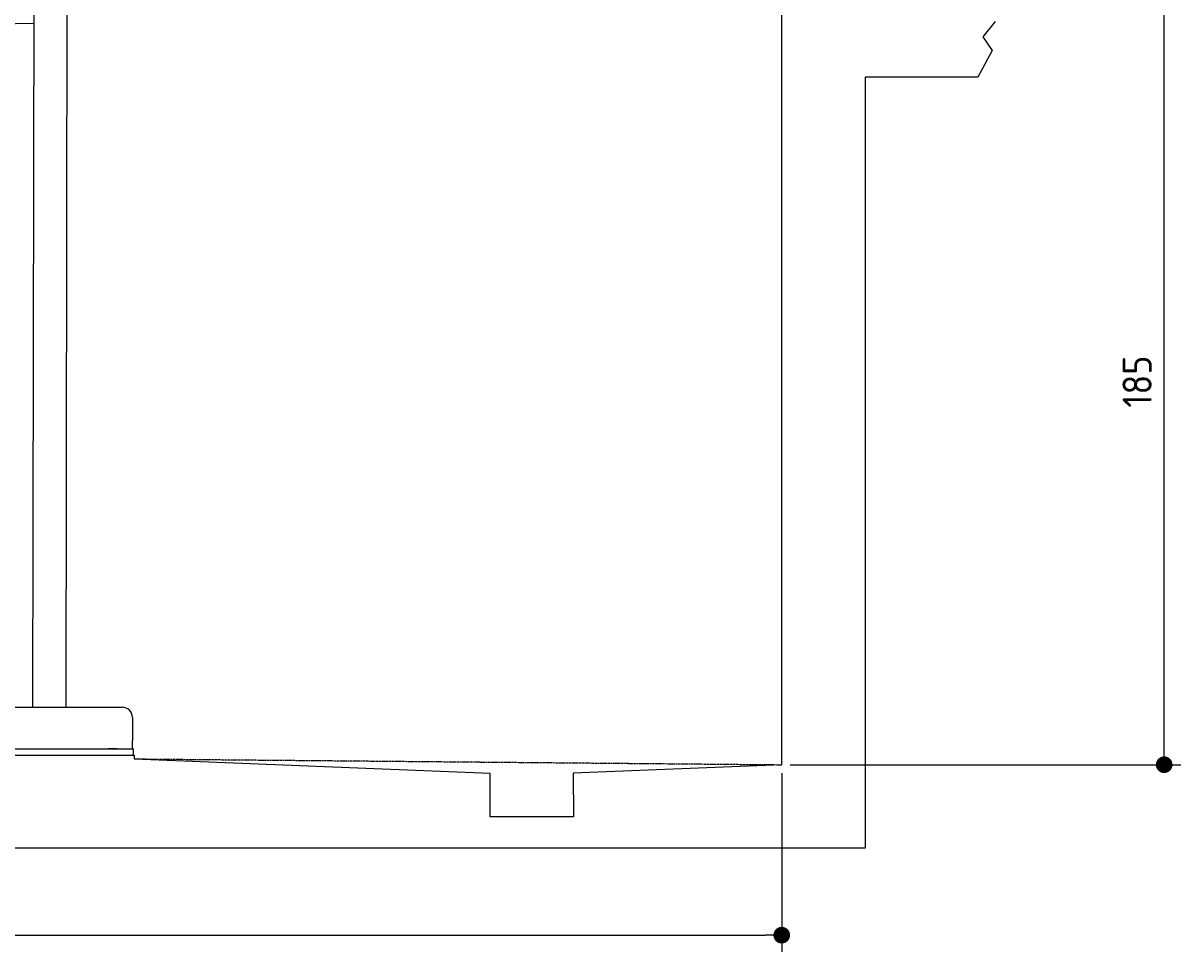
# Model space of a CAD drawing. Extents: x 562 to 7231, y 5817 to 12126.
# Tile 39 of 58: x 4452 to 7231, y 5817 to 8046. Entities that reach past the tile are written whole.
import ezdxf

# ---------------------------------------------------------------- set-up
doc = ezdxf.new("R2010")
doc.units = 0
doc.linetypes.add('GEN3', pattern=[6.25, 5, -1.25])
doc.layers.get('0').update_dxf_attribs({"linetype": 'CONTINUOUS'})
doc.layers.get('DEFPOINTS').update_dxf_attribs({"linetype": 'CONTINUOUS'})
doc.layers.add('3', color=6, linetype='GEN3')
doc.layers.add('4', color=3, linetype='CONTINUOUS')
doc.styles.get("Standard").update_dxf_attribs({"font": 'ISOCP.SHX'})
doc.dimstyles.get("Standard").update_dxf_attribs({"dimscale": 5, "dimtxt": 0.18, "dimasz": 0.18, "dimexe": 0.18, "dimexo": 0.0625, "dimgap": 0.09, "dimtad": 0, "dimtih": 1, "dimtoh": 1, "dimzin": 0, "dimcen": 0.09, "dimazin": 3, "dimtfac": 1, "dimtofl": 0, "dimtmove": 0, "dimatfit": 3})

# ---------------------------------------------------------------- blocks, each defined once
blk = doc.blocks.new('PUNKT')
at = {"layer": '4', "color": 0, "linetype": 'BYBLOCK'}
blk.add_line((-0.5, 0), (-1, 0), dxfattribs=at)
at = {"layer": '4', "color": 0, "linetype": 'BYBLOCK', "const_width": 0.5}
blk.add_lwpolyline([(-0.25, 0, 1), (0.25, 0, 1)], format="xyb", close=True, dxfattribs=at)
blk = doc.blocks.new('*U45')
at = {"layer": '4', "color": 2}
blk.add_text('185', height=70, rotation=90, dxfattribs=at).set_placement((7161, 7123))
blk = doc.blocks.new('*D4')
at = {"layer": '4'}
for p, q in [((6792.8, 8115.9), (7231, 8115.9)), ((7191, 6305.9), (7191, 8075.9)), ((6292.8, 6265.9), (7231, 6265.9))]:
    blk.add_line(p, q, dxfattribs=at)
at = {"layer": 'DEFPOINTS', "color": 0}
for p in [(6772.8, 8115.9), (7191, 8115.9), (6272.8, 6265.9)]:
    blk.add_point(p, dxfattribs=at)
blk.add_blockref('*U45', (0, 0))
at = {"layer": '4', "xscale": 40, "yscale": 40, "zscale": 40}
for p, rotation in [((7191, 8115.9), 90), ((7191, 6265.9), 270)]:
    blk.add_blockref('PUNKT', p, dxfattribs=dict(at, rotation=rotation))
blk = doc.blocks.new('*U19')
at = {"layer": '4', "color": 2}
blk.add_text('520', height=70, dxfattribs=at).set_placement((3599.2, 5886.8))
blk = doc.blocks.new('*D12')
at = {"layer": '4'}
for p, q in [((1072.8, 6295.9), (1072.8, 5816.8)), ((6272.8, 6245.9), (6272.8, 5816.8)), ((1112.8, 5856.8), (6232.8, 5856.8))]:
    blk.add_line(p, q, dxfattribs=at)
at = {"layer": 'DEFPOINTS', "color": 0}
for p in [(1072.8, 6315.9), (6272.8, 6265.9), (6272.8, 5856.8)]:
    blk.add_point(p, dxfattribs=at)
blk.add_blockref('*U19', (0, 0))
at = {"layer": '4', "xscale": 40, "yscale": 40, "zscale": 40, "rotation": 180}
blk.add_blockref('PUNKT', (1072.8, 5856.8), dxfattribs=at)
at = {"layer": '4', "xscale": 40, "yscale": 40, "zscale": 40}
blk.add_blockref('PUNKT', (6272.8, 5856.8), dxfattribs=at)

msp = doc.modelspace()

# ---------------------------------------------------------------- linework, layer by layer
for p, q in [((4476.914, 8174.043), (4474.185, 6403.979)), ((4556.914, 8173.919), (4554.185, 6403.979)), ((6272.775, 6265.902), (6272.775, 8115.902)), ((4476.484, 8044.919), (4146.361, 8039.156)), ((6785.373, 8049.505), (6755.252, 8012.821)), ((6755.252, 8012.821), (6778.313, 7980.371)), ((6778.313, 7980.371), (6743.815, 7915.902)), ((6743.815, 7915.902), (6472.775, 7915.902)), ((6472.775, 7915.902), (6472.775, 6065.902)), ((4149.046, 6403.979), (4689.046, 6403.979)), ((4714.046, 6378.979), (4714.046, 6323.979)), ((4714.046, 6303.979), (4714.046, 6323.979)), ((3872.775, 6288.979), (4717.775, 6288.979)), ((4427.546, 6303.979), (4633.005, 6303.979)), ((4577.443, 6303.979), (4590.504, 6303.979)), ((4590.504, 6303.979), (4600.087, 6303.979)), ((4600.087, 6303.979), (4706.546, 6303.979)), ((4633.005, 6303.979), (4642.588, 6303.979)), ((4642.588, 6303.979), (4655.649, 6303.979)), ((4677.443, 6303.979), (4655.649, 6303.979)), ((4706.546, 6303.979), (4716.546, 6303.979)), ((4716.546, 6288.979), (4716.546, 6303.979)), ((4717.775, 6288.979), (4717.775, 6279.893)), ((4717.775, 6279.893), (5572.775, 6245.814)), ((6272.775, 6265.902), (5772.321, 6245.814)), ((5572.775, 6140.902), (5572.775, 6245.814)), ((5772.321, 6245.814), (5772.775, 6140.902)), ((5772.775, 6140.902), (5572.775, 6140.902)), ((6472.775, 6065.902), (872.775, 6065.902))]:
    msp.add_line(p, q)
msp.add_arc((4689.046, 6378.979), 25, 0, 90)
at = {"layer": '3'}
msp.add_line((4717.775, 6279.893), (6272.775, 6265.902), dxfattribs=at)

# ---------------------------------------------------------------- dimensions: what is measured, and where the dimension line sits
at = {"layer": '4'}
dim = msp.add_linear_dim(base=(7190.953, 8115.902), p1=(6272.775, 6265.902), p2=(6772.775, 8115.902), angle=90, dimstyle='Standard', dxfattribs=at)
dim.commit()
dim.dimension.update_dxf_attribs({"geometry": '*D4', "text_midpoint": (7125.953, 7190.902)})
dim = msp.add_linear_dim(base=(6272.775, 5856.807), p1=(1072.775, 6315.902), p2=(6272.775, 6265.902), dimstyle='Standard', dxfattribs=at)
dim.commit()
dim.dimension.update_dxf_attribs({"geometry": '*D12', "text_midpoint": (3672.775, 5921.814)})

doc.saveas('drawing.dxf')
